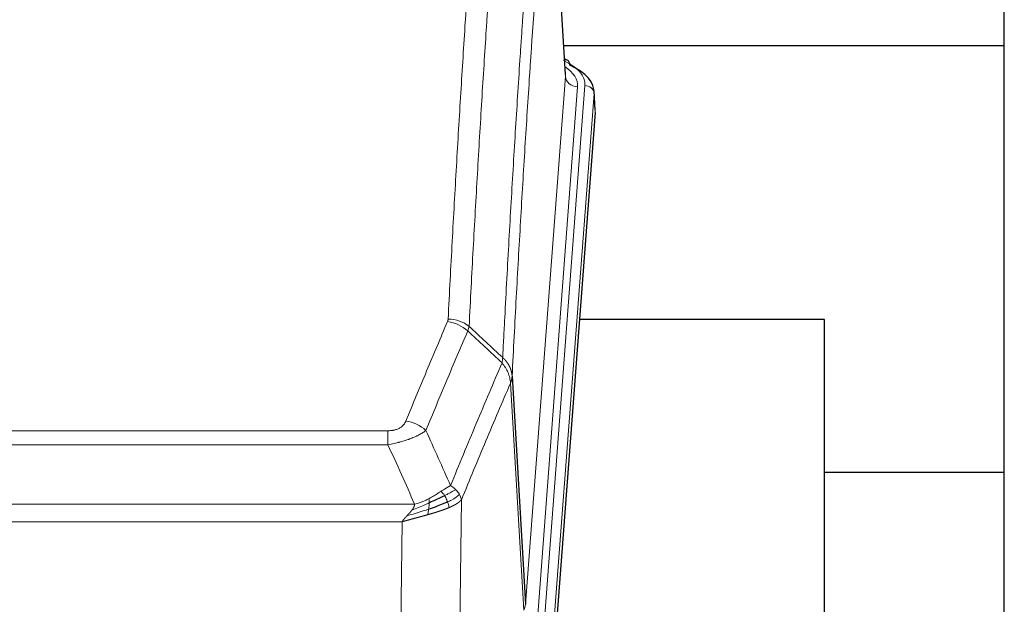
# Model space of a CAD drawing. Header units: inches. Extents: x 0 to 23760, y -13 to 16800.
# Tile 150 of 256: x 7433 to 7756, y 13924 to 14115. Entities that reach past the tile are written whole.
import ezdxf

# ---------------------------------------------------------------- set-up
doc = ezdxf.new("R2010")
doc.units = ezdxf.units.IN
doc.layers.add('1', color=7, linetype='Continuous', true_color=0xffffff)

msp = doc.modelspace()

# ---------------------------------------------------------------- linework, layer by layer
at = {"layer": '1', "color": 2, "linetype": 'Continuous', "lineweight": 25}
for p, q in [((7755.501, 13779.302), (7755.501, 14579.302)), ((7611.769, 14097.061), (7606.388, 14185.851)), ((7755.484, 14106.455), (7611.148, 14106.455)), ((7612.401, 14101.768), (7611.458, 14102.204)), ((7621.529, 14085.428), (7621.148, 14091.71)), ((7621.523, 14084.645), (7608.405, 13911.191)), ((7696.661, 14016.88), (7616.393, 14016.88)), ((7696.661, 13828.079), (7696.661, 14016.88)), ((7594.322, 13998.389), (7598.698, 13923.713)), ((7755.484, 13966.802), (7696.636, 13966.802))]:
    msp.add_line(p, q, dxfattribs=at)
at = {"layer": '1', "color": 110, "linetype": 'Continuous', "lineweight": 13}
for p, q in [((7611.765, 14096.486), (7606.517, 14183.075)), ((7598.698, 13923.713), (7611.765, 14096.486)), ((7615.757, 14093.059), (7602.69, 13920.286)), ((7605.038, 13920.134), (7618.148, 14093.494)), ((7621.143, 14090.924), (7608.032, 13917.564)), ((7621.523, 14084.645), (7621.143, 14090.924)), ((7598.117, 13921.803), (7593.766, 13996.055)), ((7348.33, 13980.508), (7553.672, 13980.508)), ((7553.672, 13975.945), (7553.672, 13980.508)), ((7553.672, 13975.945), (7348.33, 13975.945)), ((7339.598, 13956.465), (7562.404, 13956.465)), ((7577.723, 13957.911), (7576.765, 13882.26)), ((7558.291, 13950.721), (7343.711, 13950.721)), ((7557.323, 13874.225), (7558.291, 13950.721))]:
    msp.add_line(p, q, dxfattribs=at)
for centre, major_axis, ratio, start_param, end_param in [((7594.129, 14093.868), (24.034, 0.016), 0.461198, 6.2480186, 7.0671317), ((7611.143, 14099.044), (1.258, 2.724), 0.6272114, 6.2831797, 6.7581181), ((7591.738, 14093.433), (24.034, 0.016), 0.461198, 6.2480186, 6.8801307), ((7615.757, 14096.607), (3.989, -0.302), 0.8864705, 3.2608937, 4.7793301), ((7618.148, 14090.833), (2.991, -0.226), 0.8864705, 0.119301, 1.6377375), ((7573.181, 14007.968), (-9.188, 3.948), 0.8056434, 4.2999866, 5.045624), ((7573.368, 14008.76), (-9.987, 0.512), 0.8285973, 3.9974013, 4.7548106), ((7559.519, 13975.506), (9.245, -3.812), 0.7933159, 1.14397, 1.886928), ((7578.672, 13924.224), (-20.038, 0.241), 0.4621297, 2.903225, 3.1123764)]:
    msp.add_ellipse(centre, major_axis=major_axis, ratio=ratio, start_param=start_param, end_param=end_param, dxfattribs=at)
at = {"layer": '1', "color": 2, "linetype": 'Continuous', "lineweight": 25}
for centre, major_axis, ratio, start_param, end_param in [((7611.143, 14099.044), (1.258, 2.724), 0.6272114, 5.3993548, 6.2831797), ((7594.129, 14091.207), (27.03, 0.194), 0.4633579, 6.2451225, 7.0642357)]:
    msp.add_ellipse(centre, major_axis=major_axis, ratio=ratio, start_param=start_param, end_param=end_param, dxfattribs=at)
at = {"layer": '1', "color": 110, "linetype": 'Continuous', "lineweight": 13}
for points, knots in [([(7573.368, 14017.049), (7573.806, 14025.628), (7574.696, 14042.547), (7575.617, 14058.989), (7576.319, 14071.142), (7576.555, 14075.163), (7577.031, 14083.146), (7577.27, 14087.107), (7577.996, 14098.902), (7578.487, 14106.644), (7579.111, 14116.168), (7579.236, 14118.066), (7579.487, 14121.844), (7579.865, 14127.488), (7580.248, 14133.063), (7581.018, 14144.117), (7582.061, 14158.606), (7583.668, 14179.591), (7584.769, 14193.081), (7585.326, 14199.701)], [0, 0, 0, 0, 0.125, 0.25, 0.25, 0.3125, 0.3125, 0.375, 0.375, 0.5, 0.5, 0.53125, 0.53125, 0.5625, 0.625, 0.625, 0.75, 0.875, 1, 1, 1, 1]), ([(7592.21, 14197.111), (7591.652, 14190.499), (7590.55, 14177.024), (7588.94, 14156.064), (7587.896, 14141.592), (7587.124, 14130.55), (7586.741, 14124.982), (7586.363, 14119.345), (7586.111, 14115.57), (7585.986, 14113.676), (7585.361, 14104.162), (7584.869, 14096.43), (7584.143, 14084.648), (7583.903, 14080.691), (7583.427, 14072.718), (7583.19, 14068.702), (7582.487, 14056.563), (7581.565, 14040.14), (7580.674, 14023.242), (7580.236, 14014.673)], [0, 0, 0, 0, 0.125, 0.25, 0.375, 0.375, 0.4375, 0.46875, 0.46875, 0.5, 0.5, 0.625, 0.625, 0.6875, 0.6875, 0.75, 0.75, 0.875, 1, 1, 1, 1]), ([(7591.232, 14004.451), (7591.288, 14005.541), (7591.344, 14006.629), (7591.456, 14008.802), (7591.625, 14012.055), (7592.02, 14019.605), (7592.364, 14026.007), (7593.057, 14038.717), (7593.997, 14055.414), (7595.456, 14079.716), (7596.46, 14095.42), (7597.034, 14104.114), (7597.098, 14105.078), (7597.226, 14107.002), (7597.418, 14109.882), (7597.87, 14116.561), (7598.261, 14122.213), (7598.59, 14126.884), (7598.656, 14127.816), (7598.788, 14129.676), (7598.986, 14132.46), (7599.451, 14138.914), (7599.854, 14144.372), (7600.665, 14155.191), (7601.763, 14169.356), (7602.89, 14183), (7603.462, 14189.691)], [0, 0, 0, 0, 0.015625, 0.015625, 0.03125, 0.0625, 0.125, 0.125, 0.25, 0.375, 0.5, 0.5, 0.515625, 0.515625, 0.53125, 0.5625, 0.625, 0.625, 0.640625, 0.640625, 0.65625, 0.6875, 0.75, 0.75, 0.875, 1, 1, 1, 1]), ([(7606.517, 14183.075), (7605.947, 14176.402), (7604.823, 14162.796), (7603.728, 14148.672), (7602.919, 14137.884), (7602.517, 14132.441), (7602.054, 14126.006), (7601.856, 14123.23), (7601.724, 14121.375), (7601.659, 14120.446), (7601.331, 14115.789), (7600.941, 14110.153), (7600.49, 14103.495), (7600.299, 14100.623), (7600.171, 14098.705), (7600.107, 14097.743), (7599.535, 14089.075), (7598.533, 14073.418), (7597.079, 14049.192), (7595.672, 14024.224), (7594.767, 14007.083), (7594.322, 13998.389)], [0, 0, 0, 0, 0.125, 0.25, 0.25, 0.3125, 0.34375, 0.359375, 0.359375, 0.375, 0.375, 0.4375, 0.46875, 0.484375, 0.484375, 0.5, 0.5, 0.625, 0.75, 0.875, 1, 1, 1, 1]), ([(7559.519, 13983.662), (7560.653, 13986.424), (7561.789, 13989.174), (7564.061, 13994.651), (7565.198, 13997.379), (7568.614, 14005.527), (7570.895, 14010.914), (7573.181, 14016.254)], [0, 0, 0, 0, 0.25, 0.25, 0.5, 0.5, 1, 1, 1, 1]), ([(7573.368, 14017.049), (7573.361, 14016.915), (7573.342, 14016.782), (7573.28, 14016.517), (7573.237, 14016.385), (7573.181, 14016.254)], [0, 0, 0, 0, 0.5, 0.5, 1, 1, 1, 1]), ([(7579.777, 14013.168), (7577.489, 14007.831), (7575.205, 14002.45), (7571.785, 13994.309), (7570.647, 13991.584), (7568.371, 13986.111), (7567.235, 13983.363), (7566.099, 13980.605)], [0, 0, 0, 0, 0.5, 0.5, 0.75, 0.75, 1, 1, 1, 1]), ([(7591.232, 14004.451), (7591.212, 14004.187), (7591.196, 14003.9), (7591.138, 14003.31), (7591.095, 14003.008), (7591.02, 14002.714)], [0, 0, 0, 0, 0.5, 0.5, 1, 1, 1, 1]), ([(7591.232, 14004.451), (7591.245, 14004.439), (7591.27, 14004.417), (7591.308, 14004.382), (7591.346, 14004.347), (7591.385, 14004.312), (7591.423, 14004.276), (7591.461, 14004.24), (7591.5, 14004.203), (7591.539, 14004.166), (7591.577, 14004.128), (7591.616, 14004.09), (7591.655, 14004.051), (7591.694, 14004.012), (7591.733, 14003.972), (7591.772, 14003.932), (7591.811, 14003.892), (7591.85, 14003.85), (7591.889, 14003.809), (7591.929, 14003.767), (7591.968, 14003.724), (7592.007, 14003.681), (7592.046, 14003.638), (7592.086, 14003.594), (7592.125, 14003.549), (7592.164, 14003.504), (7592.203, 14003.458), (7592.242, 14003.412), (7592.281, 14003.366), (7592.32, 14003.318), (7592.359, 14003.271), (7592.398, 14003.222), (7592.437, 14003.174), (7592.476, 14003.124), (7592.514, 14003.075), (7592.553, 14003.024), (7592.591, 14002.973), (7592.629, 14002.922), (7592.667, 14002.87), (7592.705, 14002.818), (7592.743, 14002.765), (7592.781, 14002.711), (7592.818, 14002.657), (7592.856, 14002.602), (7592.893, 14002.547), (7592.93, 14002.491), (7592.966, 14002.435), (7593.003, 14002.378), (7593.039, 14002.32), (7593.075, 14002.262), (7593.111, 14002.204), (7593.146, 14002.144), (7593.181, 14002.085), (7593.216, 14002.025), (7593.251, 14001.964), (7593.285, 14001.902), (7593.319, 14001.84), (7593.353, 14001.778), (7593.386, 14001.715), (7593.421, 14001.647), (7593.458, 14001.574), (7593.496, 14001.496), (7593.534, 14001.418), (7593.571, 14001.339), (7593.606, 14001.261), (7593.642, 14001.182), (7593.676, 14001.103), (7593.709, 14001.023), (7593.742, 14000.944), (7593.773, 14000.864), (7593.804, 14000.784), (7593.834, 14000.703), (7593.864, 14000.623), (7593.892, 14000.542), (7593.919, 14000.461), (7593.946, 14000.38), (7593.972, 14000.298), (7593.997, 14000.217), (7594.021, 14000.135), (7594.044, 14000.053), (7594.066, 13999.971), (7594.087, 13999.889), (7594.108, 13999.806), (7594.128, 13999.724), (7594.146, 13999.641), (7594.164, 13999.558), (7594.181, 13999.475), (7594.198, 13999.392), (7594.213, 13999.309), (7594.227, 13999.226), (7594.241, 13999.143), (7594.253, 13999.059), (7594.265, 13998.976), (7594.276, 13998.892), (7594.286, 13998.808), (7594.295, 13998.725), (7594.303, 13998.641), (7594.31, 13998.557), (7594.317, 13998.473), (7594.32, 13998.417), (7594.322, 13998.389)], [0, 0, 0, 0, 0.0069372, 0.0139334, 0.0209887, 0.028103, 0.0352764, 0.0425088, 0.0498003, 0.0571509, 0.0645605, 0.0720292, 0.0795569, 0.0871437, 0.0947896, 0.1024945, 0.1102584, 0.1180815, 0.1259636, 0.1339048, 0.141905, 0.1499643, 0.1580827, 0.1662601, 0.1744966, 0.1827922, 0.1911468, 0.1995605, 0.2080333, 0.2165651, 0.225156, 0.233806, 0.2425151, 0.2512832, 0.2601104, 0.2689967, 0.277942, 0.2869465, 0.29601, 0.3051325, 0.3143142, 0.3235549, 0.3328547, 0.3422136, 0.3516315, 0.3611085, 0.3706446, 0.3802398, 0.3898941, 0.3996074, 0.4093798, 0.4192113, 0.4291019, 0.4390515, 0.4490602, 0.459128, 0.4692549, 0.4794409, 0.4896859, 0.4999901, 0.5124905, 0.524991, 0.5374914, 0.5499918, 0.5624922, 0.5749926, 0.587493, 0.5999934, 0.6124937, 0.6249941, 0.6374944, 0.6499948, 0.6624951, 0.6749954, 0.6874957, 0.699996, 0.7124963, 0.7249966, 0.7374968, 0.7499971, 0.7624973, 0.7749976, 0.7874978, 0.799998, 0.8124982, 0.8249984, 0.8374986, 0.8499988, 0.8624989, 0.8749991, 0.8874992, 0.8999993, 0.9124995, 0.9249996, 0.9374997, 0.9499998, 0.9624998, 0.9749999, 0.9875, 1, 1, 1, 1]), ([(7574.167, 13962.557), (7575.564, 13965.972), (7576.964, 13969.369), (7579.766, 13976.131), (7581.169, 13979.495), (7585.383, 13989.534), (7588.198, 13996.158), (7591.02, 14002.714)], [0, 0, 0, 0, 0.25, 0.25, 0.5, 0.5, 1, 1, 1, 1]), ([(7591.02, 14002.714), (7591.429, 14002.231), (7591.802, 14001.72), (7592.46, 14000.656), (7592.746, 14000.103), (7593.217, 13998.972), (7593.403, 13998.393), (7593.667, 13997.226), (7593.744, 13996.639), (7593.766, 13996.055)], [0, 0, 0, 0, 0.25, 0.25, 0.5, 0.5, 0.75, 0.75, 1, 1, 1, 1]), ([(7594.322, 13998.389), (7594.321, 13998.382), (7594.32, 13998.356), (7594.317, 13998.299), (7594.31, 13998.208), (7594.298, 13998.081), (7594.279, 13997.919), (7594.251, 13997.722), (7594.209, 13997.489), (7594.165, 13997.29), (7594.127, 13997.136), (7594.101, 13997.04), (7594.075, 13996.947), (7594.048, 13996.855), (7594.021, 13996.765), (7593.993, 13996.678), (7593.965, 13996.593), (7593.936, 13996.51), (7593.908, 13996.429), (7593.879, 13996.35), (7593.851, 13996.273), (7593.822, 13996.199), (7593.794, 13996.127), (7593.775, 13996.079), (7593.766, 13996.055)], [0, 0, 0, 0, 0.0092499, 0.0337179, 0.073404, 0.128308, 0.1984299, 0.2837694, 0.3843264, 0.5001005, 0.5424888, 0.5838484, 0.6241794, 0.6634821, 0.7017567, 0.7390032, 0.7752221, 0.8104134, 0.8445775, 0.8777146, 0.909825, 0.9409091, 0.9709673, 1, 1, 1, 1]), ([(7593.766, 13996.055), (7591.08, 13989.823), (7588.4, 13983.528), (7584.389, 13973.991), (7583.054, 13970.797), (7580.386, 13964.377), (7579.054, 13961.152), (7577.723, 13957.911)], [0, 0, 0, 0, 0.5, 0.5, 0.75, 0.75, 1, 1, 1, 1]), ([(7559.519, 13983.662), (7559.498, 13983.611), (7559.476, 13983.56), (7559.43, 13983.458), (7559.406, 13983.407), (7559.331, 13983.256), (7559.276, 13983.156), (7559.158, 13982.959), (7559.095, 13982.861), (7558.958, 13982.668), (7558.885, 13982.573), (7558.728, 13982.385), (7558.644, 13982.292), (7558.508, 13982.156), (7558.462, 13982.111), (7558.365, 13982.021), (7558.315, 13981.977), (7558.162, 13981.846), (7558.054, 13981.761), (7557.826, 13981.598), (7557.706, 13981.52), (7557.516, 13981.406), (7557.419, 13981.351), (7557.318, 13981.298), (7557.25, 13981.263), (7557.216, 13981.245), (7557.041, 13981.16), (7556.897, 13981.096), (7556.45, 13980.919), (7556.133, 13980.82), (7555.713, 13980.72), (7555.628, 13980.702), (7555.455, 13980.667), (7555.368, 13980.651), (7555.106, 13980.607), (7554.93, 13980.583), (7554.575, 13980.545), (7554.397, 13980.531), (7554.036, 13980.513), (7553.855, 13980.508), (7553.672, 13980.508)], [0, 0, 0, 0, 0.03125, 0.03125, 0.0625, 0.0625, 0.125, 0.125, 0.1875, 0.1875, 0.25, 0.25, 0.3125, 0.3125, 0.34375, 0.34375, 0.375, 0.375, 0.4375, 0.4375, 0.5, 0.5, 0.53125, 0.546875, 0.546875, 0.5625, 0.5625, 0.625, 0.625, 0.75, 0.75, 0.78125, 0.78125, 0.8125, 0.8125, 0.875, 0.875, 0.9375, 0.9375, 1, 1, 1, 1]), ([(7566.099, 13980.605), (7565.802, 13980.372), (7565.475, 13980.141), (7564.763, 13979.683), (7564.376, 13979.457), (7563.748, 13979.12), (7563.476, 13978.981), (7563.191, 13978.842), (7563.075, 13978.787), (7563.017, 13978.759), (7562.842, 13978.677), (7562.723, 13978.622), (7562.121, 13978.351), (7561.612, 13978.14), (7560.939, 13977.885), (7560.803, 13977.834), (7560.596, 13977.759), (7560.526, 13977.734), (7560.387, 13977.684), (7560.317, 13977.659), (7559.965, 13977.536), (7559.678, 13977.44), (7558.802, 13977.159), (7558.197, 13976.981), (7557.493, 13976.792), (7557.415, 13976.771), (7557.257, 13976.73), (7557.178, 13976.709), (7556.94, 13976.648), (7556.781, 13976.608), (7556.301, 13976.491), (7555.978, 13976.416), (7555.003, 13976.199), (7554.343, 13976.066), (7553.672, 13975.945)], [0, 0, 0, 0, 0.125, 0.125, 0.25, 0.25, 0.3125, 0.328125, 0.328125, 0.34375, 0.34375, 0.375, 0.375, 0.5, 0.5, 0.53125, 0.53125, 0.546875, 0.546875, 0.5625, 0.5625, 0.625, 0.625, 0.75, 0.75, 0.765625, 0.765625, 0.78125, 0.78125, 0.8125, 0.8125, 0.875, 0.875, 1, 1, 1, 1]), ([(7574.167, 13962.557), (7573.473, 13962.229), (7572.707, 13961.764), (7571.58, 13961.043), (7571.29, 13960.855), (7570.991, 13960.661)], [0, 0, 0, 0, 0.75, 0.75, 1, 1, 1, 1]), ([(7575.874, 13961.212), (7575.751, 13961.336), (7575.623, 13961.457), (7575.29, 13961.753), (7575.08, 13961.924), (7574.638, 13962.252), (7574.407, 13962.408), (7574.167, 13962.557)], [0, 0, 0, 0, 0.25, 0.25, 0.625, 0.625, 1, 1, 1, 1]), ([(7567.022, 13958.253), (7566.661, 13958.062), (7566.294, 13957.876), (7564.8, 13957.173), (7563.624, 13956.731), (7562.404, 13956.465)], [0, 0, 0, 0, 0.25, 0.25, 1, 1, 1, 1]), ([(7570.991, 13960.661), (7570.842, 13960.564), (7570.69, 13960.466), (7570.076, 13960.069), (7569.596, 13959.762), (7568.602, 13959.148), (7568.088, 13958.841), (7567.381, 13958.447), (7567.202, 13958.349), (7567.022, 13958.253)], [0, 0, 0, 0, 0.125, 0.125, 0.5, 0.5, 0.875, 0.875, 1, 1, 1, 1]), ([(7567.172, 13956.884), (7567.174, 13957.039), (7567.172, 13957.187), (7567.159, 13957.53), (7567.143, 13957.714), (7567.094, 13958.027), (7567.062, 13958.156), (7567.022, 13958.253)], [0, 0, 0, 0, 0.25, 0.25, 0.625, 0.625, 1, 1, 1, 1]), ([(7572.215, 13959.281), (7572.117, 13959.436), (7572.015, 13959.584), (7571.758, 13959.928), (7571.601, 13960.112), (7571.29, 13960.428), (7571.137, 13960.559), (7570.991, 13960.661)], [0, 0, 0, 0, 0.25, 0.25, 0.625, 0.625, 1, 1, 1, 1]), ([(7575.874, 13961.212), (7575.175, 13960.829), (7574.304, 13960.357), (7572.944, 13959.651), (7572.587, 13959.469), (7572.215, 13959.281)], [0, 0, 0, 0, 0.75, 0.75, 1, 1, 1, 1]), ([(7573.201, 13957.208), (7573.17, 13957.296), (7573.138, 13957.385), (7573.004, 13957.743), (7572.891, 13958.013), (7572.641, 13958.542), (7572.505, 13958.8), (7572.313, 13959.124), (7572.265, 13959.204), (7572.215, 13959.281)], [0, 0, 0, 0, 0.125, 0.125, 0.5, 0.5, 0.875, 0.875, 1, 1, 1, 1]), ([(7577.084, 13959.624), (7576.472, 13959.04), (7575.576, 13958.431), (7574.046, 13957.616), (7573.636, 13957.412), (7573.201, 13957.208)], [0, 0, 0, 0, 0.75, 0.75, 1, 1, 1, 1]), ([(7577.084, 13959.624), (7577.045, 13959.693), (7577.005, 13959.763), (7576.837, 13960.039), (7576.698, 13960.242), (7576.395, 13960.64), (7576.23, 13960.835), (7575.995, 13961.088), (7575.935, 13961.15), (7575.874, 13961.212)], [0, 0, 0, 0, 0.125, 0.125, 0.5, 0.5, 0.875, 0.875, 1, 1, 1, 1]), ([(7577.723, 13957.911), (7577.639, 13958.344), (7577.497, 13958.778), (7577.234, 13959.344), (7577.162, 13959.484), (7577.084, 13959.624)], [0, 0, 0, 0, 0.75, 0.75, 1, 1, 1, 1]), ([(7567.172, 13956.884), (7566.714, 13956.68), (7566.251, 13956.476), (7564.38, 13955.672), (7562.944, 13955.089), (7561.533, 13954.566)], [0, 0, 0, 0, 0.25, 0.25, 1, 1, 1, 1]), ([(7561.533, 13954.566), (7561.541, 13954.577), (7561.557, 13954.598), (7561.581, 13954.63), (7561.604, 13954.662), (7561.627, 13954.694), (7561.65, 13954.725), (7561.672, 13954.757), (7561.694, 13954.788), (7561.715, 13954.82), (7561.737, 13954.851), (7561.758, 13954.882), (7561.778, 13954.913), (7561.799, 13954.944), (7561.819, 13954.975), (7561.838, 13955.006), (7561.858, 13955.036), (7561.877, 13955.067), (7561.895, 13955.097), (7561.914, 13955.128), (7561.932, 13955.158), (7561.949, 13955.188), (7561.967, 13955.218), (7561.984, 13955.248), (7562, 13955.278), (7562.017, 13955.308), (7562.033, 13955.337), (7562.048, 13955.367), (7562.064, 13955.396), (7562.079, 13955.426), (7562.093, 13955.455), (7562.108, 13955.484), (7562.122, 13955.513), (7562.136, 13955.542), (7562.149, 13955.571), (7562.162, 13955.6), (7562.175, 13955.628), (7562.187, 13955.657), (7562.199, 13955.685), (7562.211, 13955.714), (7562.222, 13955.742), (7562.233, 13955.77), (7562.244, 13955.798), (7562.254, 13955.826), (7562.264, 13955.854), (7562.274, 13955.881), (7562.283, 13955.909), (7562.292, 13955.936), (7562.301, 13955.964), (7562.31, 13955.991), (7562.318, 13956.018), (7562.325, 13956.045), (7562.333, 13956.072), (7562.34, 13956.099), (7562.347, 13956.126), (7562.353, 13956.153), (7562.359, 13956.179), (7562.365, 13956.206), (7562.37, 13956.232), (7562.375, 13956.258), (7562.38, 13956.285), (7562.384, 13956.311), (7562.388, 13956.337), (7562.392, 13956.363), (7562.396, 13956.388), (7562.399, 13956.414), (7562.401, 13956.44), (7562.403, 13956.457), (7562.404, 13956.465)], [0, 0, 0, 0, 0.0185022, 0.0368847, 0.0551481, 0.073293, 0.0913199, 0.1092294, 0.1270222, 0.1446988, 0.1622598, 0.1797059, 0.1970378, 0.2142561, 0.2313614, 0.2483544, 0.265236, 0.2820066, 0.2986672, 0.3152184, 0.331661, 0.3479958, 0.3642235, 0.380345, 0.3963611, 0.4122725, 0.4280803, 0.4437851, 0.459388, 0.4748898, 0.4902915, 0.5055939, 0.5207981, 0.535905, 0.5509156, 0.565831, 0.5806521, 0.5953801, 0.6100159, 0.6245607, 0.6390157, 0.6533819, 0.6676604, 0.6818526, 0.6959596, 0.7099825, 0.7239227, 0.7377815, 0.75156, 0.7652597, 0.7788818, 0.7924277, 0.8058989, 0.8192966, 0.8326224, 0.8458776, 0.8590638, 0.8721825, 0.8852351, 0.8982233, 0.9111485, 0.9240124, 0.9368166, 0.9495628, 0.9622525, 0.9748874, 0.9874694, 1, 1, 1, 1]), ([(7573.691, 13955.362), (7573.677, 13955.356), (7573.647, 13955.344), (7573.603, 13955.325), (7573.559, 13955.307), (7573.514, 13955.288), (7573.47, 13955.27), (7573.425, 13955.251), (7573.38, 13955.233), (7573.336, 13955.215), (7573.291, 13955.196), (7573.246, 13955.178), (7573.201, 13955.16), (7573.155, 13955.142), (7573.11, 13955.124), (7573.065, 13955.105), (7573.019, 13955.087), (7572.973, 13955.069), (7572.928, 13955.051), (7572.882, 13955.033), (7572.836, 13955.016), (7572.79, 13954.998), (7572.744, 13954.98), (7572.698, 13954.962), (7572.652, 13954.944), (7572.605, 13954.927), (7572.559, 13954.909), (7572.512, 13954.891), (7572.466, 13954.874), (7572.419, 13954.856), (7572.373, 13954.839), (7572.326, 13954.821), (7572.279, 13954.804), (7572.232, 13954.786), (7572.185, 13954.769), (7572.138, 13954.752), (7572.091, 13954.734), (7572.044, 13954.717), (7571.996, 13954.7), (7571.949, 13954.683), (7571.902, 13954.666), (7571.854, 13954.649), (7571.807, 13954.632), (7571.759, 13954.615), (7571.712, 13954.598), (7571.664, 13954.581), (7571.616, 13954.564), (7571.568, 13954.547), (7571.52, 13954.53), (7571.473, 13954.513), (7571.425, 13954.496), (7571.377, 13954.48), (7571.328, 13954.463), (7571.28, 13954.446), (7571.232, 13954.43), (7571.184, 13954.413), (7571.136, 13954.397), (7571.087, 13954.38), (7571.039, 13954.364), (7570.991, 13954.347), (7570.942, 13954.331), (7570.894, 13954.315), (7570.845, 13954.298), (7570.797, 13954.282), (7570.748, 13954.266), (7570.7, 13954.25), (7570.651, 13954.233), (7570.602, 13954.217), (7570.554, 13954.201), (7570.505, 13954.185), (7570.456, 13954.169), (7570.407, 13954.153), (7570.359, 13954.137), (7570.31, 13954.121), (7570.261, 13954.105), (7570.212, 13954.089), (7570.163, 13954.074), (7570.114, 13954.058), (7570.065, 13954.042), (7570.016, 13954.026), (7569.967, 13954.011), (7569.918, 13953.995), (7569.869, 13953.979), (7569.82, 13953.964), (7569.771, 13953.948), (7569.722, 13953.933), (7569.673, 13953.917), (7569.624, 13953.902), (7569.575, 13953.886), (7569.525, 13953.871), (7569.476, 13953.856), (7569.427, 13953.84), (7569.378, 13953.825), (7569.329, 13953.81), (7569.28, 13953.795), (7569.231, 13953.779), (7569.181, 13953.764), (7569.132, 13953.749), (7569.083, 13953.734), (7569.034, 13953.719), (7568.985, 13953.704), (7568.935, 13953.689), (7568.886, 13953.674), (7568.837, 13953.659), (7568.788, 13953.644), (7568.739, 13953.629), (7568.69, 13953.614), (7568.64, 13953.6), (7568.591, 13953.585), (7568.542, 13953.57), (7568.493, 13953.555), (7568.444, 13953.541), (7568.395, 13953.526), (7568.346, 13953.511), (7568.297, 13953.497), (7568.247, 13953.482), (7568.198, 13953.468), (7568.149, 13953.453), (7568.1, 13953.439), (7568.051, 13953.424), (7568.002, 13953.41), (7567.953, 13953.395), (7567.904, 13953.381), (7567.855, 13953.367), (7567.806, 13953.352), (7567.758, 13953.338), (7567.709, 13953.324), (7567.66, 13953.31), (7567.611, 13953.295), (7567.562, 13953.281), (7567.513, 13953.267), (7567.465, 13953.253), (7567.416, 13953.239), (7567.367, 13953.225), (7567.319, 13953.211), (7567.27, 13953.197), (7567.221, 13953.183), (7567.173, 13953.169), (7567.124, 13953.155), (7567.076, 13953.141), (7567.027, 13953.127), (7566.979, 13953.113), (7566.93, 13953.099), (7566.882, 13953.086), (7566.833, 13953.072), (7566.785, 13953.058), (7566.737, 13953.044), (7566.705, 13953.035), (7566.689, 13953.031)], [0, 0, 0, 0, 0.0076941, 0.0153765, 0.0230472, 0.0307061, 0.0383534, 0.045989, 0.0536129, 0.061225, 0.0688255, 0.0764143, 0.0839914, 0.0915567, 0.0991104, 0.1066524, 0.1141827, 0.1217013, 0.1292082, 0.1367034, 0.1441869, 0.1516588, 0.1591189, 0.1665674, 0.1740041, 0.1814292, 0.1888426, 0.1962444, 0.2036344, 0.2110128, 0.2183794, 0.2257344, 0.2330778, 0.2404094, 0.2477294, 0.2550377, 0.2623343, 0.2696193, 0.2768926, 0.2841542, 0.2914041, 0.2986424, 0.305869, 0.313084, 0.3202872, 0.3274789, 0.3346588, 0.3418271, 0.3489838, 0.3561287, 0.3632621, 0.3703837, 0.3774937, 0.3845921, 0.3916788, 0.3987539, 0.4058173, 0.412869, 0.4199092, 0.4269376, 0.4339544, 0.4409596, 0.4479532, 0.454935, 0.4619053, 0.4688639, 0.4758109, 0.4827462, 0.4896699, 0.496582, 0.5034825, 0.5103713, 0.5172485, 0.524114, 0.5309679, 0.5378102, 0.5446409, 0.55146, 0.5582674, 0.5650632, 0.5718474, 0.57862, 0.5853809, 0.5921303, 0.598868, 0.6055941, 0.6123087, 0.6190116, 0.6257029, 0.6323825, 0.6390506, 0.6457071, 0.652352, 0.6589853, 0.665607, 0.672217, 0.6788155, 0.6854024, 0.6919777, 0.6985414, 0.7050935, 0.7116341, 0.718163, 0.7246804, 0.7311862, 0.7376804, 0.744163, 0.750634, 0.7570935, 0.7635413, 0.7699776, 0.7764024, 0.7828155, 0.7892171, 0.7956072, 0.8019856, 0.8083525, 0.8147079, 0.8210516, 0.8273839, 0.8337045, 0.8400136, 0.8463112, 0.8525972, 0.8588716, 0.8651345, 0.8713859, 0.8776257, 0.8838539, 0.8900706, 0.8962758, 0.9024695, 0.9086516, 0.9148221, 0.9209812, 0.9271287, 0.9332646, 0.9393891, 0.945502, 0.9516034, 0.9576933, 0.9637717, 0.9698385, 0.9758938, 0.9819376, 0.9879699, 0.9939907, 1, 1, 1, 1]), ([(7567.003, 13954.824), (7567.015, 13954.911), (7567.027, 13954.999), (7567.072, 13955.352), (7567.101, 13955.62), (7567.144, 13956.146), (7567.159, 13956.403), (7567.169, 13956.727), (7567.171, 13956.807), (7567.172, 13956.884)], [0, 0, 0, 0, 0.125, 0.125, 0.5, 0.5, 0.875, 0.875, 1, 1, 1, 1]), ([(7573.691, 13955.362), (7573.62, 13955.723), (7573.521, 13956.182), (7573.319, 13956.857), (7573.263, 13957.031), (7573.201, 13957.208)], [0, 0, 0, 0, 0.75, 0.75, 1, 1, 1, 1]), ([(7577.723, 13957.911), (7577.717, 13957.904), (7577.705, 13957.889), (7577.687, 13957.868), (7577.669, 13957.846), (7577.651, 13957.825), (7577.632, 13957.804), (7577.613, 13957.783), (7577.594, 13957.762), (7577.575, 13957.741), (7577.556, 13957.72), (7577.536, 13957.699), (7577.517, 13957.678), (7577.497, 13957.658), (7577.477, 13957.637), (7577.457, 13957.617), (7577.437, 13957.596), (7577.416, 13957.576), (7577.396, 13957.556), (7577.375, 13957.536), (7577.354, 13957.516), (7577.333, 13957.496), (7577.312, 13957.476), (7577.291, 13957.456), (7577.27, 13957.436), (7577.248, 13957.417), (7577.227, 13957.397), (7577.205, 13957.378), (7577.183, 13957.359), (7577.161, 13957.339), (7577.139, 13957.32), (7577.117, 13957.301), (7577.094, 13957.282), (7577.072, 13957.263), (7577.05, 13957.244), (7577.027, 13957.226), (7577.004, 13957.207), (7576.981, 13957.188), (7576.958, 13957.17), (7576.935, 13957.151), (7576.912, 13957.133), (7576.889, 13957.115), (7576.866, 13957.097), (7576.842, 13957.079), (7576.819, 13957.061), (7576.795, 13957.043), (7576.772, 13957.025), (7576.748, 13957.007), (7576.724, 13956.99), (7576.7, 13956.972), (7576.676, 13956.955), (7576.652, 13956.937), (7576.628, 13956.92), (7576.604, 13956.903), (7576.58, 13956.886), (7576.556, 13956.869), (7576.531, 13956.852), (7576.507, 13956.835), (7576.483, 13956.818), (7576.458, 13956.801), (7576.434, 13956.785), (7576.409, 13956.768), (7576.385, 13956.752), (7576.36, 13956.735), (7576.335, 13956.719), (7576.311, 13956.703), (7576.286, 13956.687), (7576.261, 13956.671), (7576.236, 13956.655), (7576.211, 13956.639), (7576.186, 13956.623), (7576.161, 13956.607), (7576.137, 13956.592), (7576.112, 13956.576), (7576.087, 13956.561), (7576.062, 13956.545), (7576.037, 13956.53), (7576.012, 13956.515), (7575.987, 13956.499), (7575.962, 13956.484), (7575.936, 13956.469), (7575.911, 13956.454), (7575.886, 13956.44), (7575.861, 13956.425), (7575.836, 13956.41), (7575.811, 13956.396), (7575.786, 13956.381), (7575.761, 13956.367), (7575.736, 13956.352), (7575.711, 13956.338), (7575.686, 13956.324), (7575.661, 13956.31), (7575.636, 13956.296), (7575.611, 13956.282), (7575.586, 13956.268), (7575.561, 13956.254), (7575.536, 13956.24), (7575.511, 13956.226), (7575.486, 13956.213), (7575.461, 13956.199), (7575.436, 13956.186), (7575.411, 13956.173), (7575.386, 13956.159), (7575.362, 13956.146), (7575.337, 13956.133), (7575.312, 13956.12), (7575.287, 13956.107), (7575.263, 13956.094), (7575.238, 13956.081), (7575.214, 13956.069), (7575.189, 13956.056), (7575.165, 13956.043), (7575.14, 13956.031), (7575.116, 13956.018), (7575.091, 13956.006), (7575.067, 13955.994), (7575.043, 13955.981), (7575.019, 13955.969), (7574.995, 13955.957), (7574.97, 13955.945), (7574.946, 13955.933), (7574.922, 13955.921), (7574.899, 13955.91), (7574.875, 13955.898), (7574.851, 13955.886), (7574.827, 13955.875), (7574.803, 13955.863), (7574.78, 13955.852), (7574.756, 13955.841), (7574.733, 13955.829), (7574.709, 13955.818), (7574.686, 13955.807), (7574.663, 13955.796), (7574.64, 13955.785), (7574.617, 13955.774), (7574.594, 13955.763), (7574.571, 13955.752), (7574.548, 13955.742), (7574.525, 13955.731), (7574.502, 13955.721), (7574.48, 13955.71), (7574.457, 13955.7), (7574.435, 13955.689), (7574.412, 13955.679), (7574.39, 13955.669), (7574.368, 13955.659), (7574.346, 13955.649), (7574.324, 13955.639), (7574.302, 13955.629), (7574.28, 13955.619), (7574.258, 13955.609), (7574.236, 13955.599), (7574.215, 13955.59), (7574.193, 13955.58), (7574.172, 13955.571), (7574.151, 13955.561), (7574.13, 13955.552), (7574.109, 13955.543), (7574.088, 13955.533), (7574.067, 13955.524), (7574.046, 13955.515), (7574.025, 13955.506), (7574.005, 13955.497), (7573.984, 13955.488), (7573.964, 13955.479), (7573.944, 13955.471), (7573.924, 13955.462), (7573.904, 13955.453), (7573.884, 13955.445), (7573.864, 13955.436), (7573.844, 13955.428), (7573.825, 13955.419), (7573.805, 13955.411), (7573.786, 13955.403), (7573.767, 13955.395), (7573.748, 13955.386), (7573.729, 13955.378), (7573.71, 13955.37), (7573.698, 13955.365), (7573.691, 13955.362)], [0, 0, 0, 0, 0.0080212, 0.0160154, 0.0239827, 0.0319231, 0.0398365, 0.0477229, 0.0555824, 0.0634149, 0.0712205, 0.0789992, 0.0867509, 0.0944756, 0.1021734, 0.1098443, 0.1174881, 0.1251051, 0.1326951, 0.1402581, 0.1477942, 0.1553034, 0.1627856, 0.1702408, 0.1776691, 0.1850704, 0.1924448, 0.1997923, 0.2071128, 0.2144063, 0.2216729, 0.2289126, 0.2361253, 0.243311, 0.2504698, 0.2576016, 0.2647065, 0.2717845, 0.2788355, 0.2858595, 0.2928566, 0.2998268, 0.30677, 0.3136862, 0.3205755, 0.3274379, 0.3342733, 0.3410817, 0.3478632, 0.3546178, 0.3613454, 0.3680461, 0.3747198, 0.3813665, 0.3879863, 0.3945792, 0.4011451, 0.4076841, 0.4141961, 0.4206811, 0.4271393, 0.4335704, 0.4399746, 0.4463519, 0.4527022, 0.4590256, 0.465322, 0.4715915, 0.477834, 0.4840496, 0.4902382, 0.4963999, 0.5025346, 0.5086424, 0.5147232, 0.5207771, 0.526804, 0.532804, 0.5387771, 0.5447232, 0.5506423, 0.5565345, 0.5623997, 0.568238, 0.5740494, 0.5798338, 0.5855912, 0.5913217, 0.5970253, 0.6027019, 0.6083515, 0.6139742, 0.61957, 0.6251388, 0.6306807, 0.6361956, 0.6416836, 0.6471446, 0.6525787, 0.6579858, 0.663366, 0.6687192, 0.6740455, 0.6793448, 0.6846172, 0.6898627, 0.6950812, 0.7002727, 0.7054373, 0.710575, 0.7156857, 0.7207694, 0.7258262, 0.7308561, 0.735859, 0.740835, 0.745784, 0.7507061, 0.7556012, 0.7604694, 0.7653107, 0.7701249, 0.7749123, 0.7796727, 0.7844061, 0.7891127, 0.7937922, 0.7984448, 0.8030705, 0.8076692, 0.812241, 0.8167858, 0.8213037, 0.8257947, 0.8302587, 0.8346957, 0.8391058, 0.843489, 0.8478452, 0.8521745, 0.8564768, 0.8607522, 0.8650006, 0.8692221, 0.8734166, 0.8775842, 0.8817249, 0.8858386, 0.8899254, 0.8939852, 0.8980181, 0.902024, 0.906003, 0.909955, 0.9138802, 0.9177783, 0.9216495, 0.9254938, 0.9293111, 0.9331015, 0.936865, 0.9406015, 0.944311, 0.9479937, 0.9516493, 0.9552781, 0.9588799, 0.9624547, 0.9660026, 0.9695236, 0.9730176, 0.9764847, 0.9799249, 0.9833381, 0.9867243, 0.9900837, 0.993416, 0.9967215, 1, 1, 1, 1]), ([(7566.689, 13953.031), (7566.667, 13953.025), (7566.624, 13953.012), (7566.559, 13952.994), (7566.494, 13952.976), (7566.429, 13952.957), (7566.364, 13952.939), (7566.298, 13952.921), (7566.233, 13952.902), (7566.168, 13952.884), (7566.103, 13952.866), (7566.038, 13952.847), (7565.973, 13952.829), (7565.908, 13952.811), (7565.842, 13952.793), (7565.777, 13952.775), (7565.712, 13952.757), (7565.647, 13952.738), (7565.582, 13952.72), (7565.516, 13952.702), (7565.451, 13952.684), (7565.386, 13952.666), (7565.321, 13952.648), (7565.255, 13952.63), (7565.19, 13952.612), (7565.125, 13952.594), (7565.06, 13952.576), (7564.994, 13952.558), (7564.929, 13952.54), (7564.864, 13952.522), (7564.799, 13952.504), (7564.733, 13952.487), (7564.668, 13952.469), (7564.603, 13952.451), (7564.538, 13952.433), (7564.473, 13952.415), (7564.408, 13952.397), (7564.342, 13952.38), (7564.277, 13952.362), (7564.212, 13952.344), (7564.147, 13952.326), (7564.082, 13952.309), (7564.017, 13952.291), (7563.952, 13952.273), (7563.887, 13952.256), (7563.822, 13952.238), (7563.757, 13952.22), (7563.692, 13952.203), (7563.627, 13952.185), (7563.562, 13952.167), (7563.497, 13952.15), (7563.432, 13952.132), (7563.368, 13952.115), (7563.303, 13952.097), (7563.238, 13952.08), (7563.173, 13952.062), (7563.109, 13952.044), (7563.044, 13952.027), (7562.979, 13952.009), (7562.915, 13951.992), (7562.85, 13951.975), (7562.786, 13951.957), (7562.721, 13951.94), (7562.657, 13951.922), (7562.592, 13951.905), (7562.528, 13951.887), (7562.464, 13951.87), (7562.4, 13951.853), (7562.335, 13951.835), (7562.271, 13951.818), (7562.207, 13951.801), (7562.143, 13951.783), (7562.079, 13951.766), (7562.015, 13951.749), (7561.951, 13951.731), (7561.887, 13951.714), (7561.823, 13951.697), (7561.759, 13951.679), (7561.696, 13951.662), (7561.632, 13951.645), (7561.568, 13951.628), (7561.505, 13951.61), (7561.441, 13951.593), (7561.378, 13951.576), (7561.314, 13951.559), (7561.251, 13951.541), (7561.188, 13951.524), (7561.124, 13951.507), (7561.061, 13951.49), (7560.998, 13951.473), (7560.935, 13951.455), (7560.872, 13951.438), (7560.809, 13951.421), (7560.746, 13951.404), (7560.683, 13951.387), (7560.621, 13951.37), (7560.558, 13951.352), (7560.495, 13951.335), (7560.433, 13951.318), (7560.37, 13951.301), (7560.308, 13951.284), (7560.246, 13951.267), (7560.183, 13951.25), (7560.121, 13951.233), (7560.059, 13951.216), (7559.997, 13951.198), (7559.935, 13951.181), (7559.873, 13951.164), (7559.811, 13951.147), (7559.749, 13951.13), (7559.688, 13951.113), (7559.626, 13951.096), (7559.565, 13951.079), (7559.503, 13951.062), (7559.442, 13951.045), (7559.38, 13951.028), (7559.319, 13951.011), (7559.258, 13950.994), (7559.197, 13950.977), (7559.136, 13950.96), (7559.075, 13950.942), (7559.014, 13950.925), (7558.954, 13950.908), (7558.893, 13950.891), (7558.832, 13950.874), (7558.772, 13950.857), (7558.711, 13950.84), (7558.651, 13950.823), (7558.591, 13950.806), (7558.531, 13950.789), (7558.471, 13950.772), (7558.411, 13950.755), (7558.351, 13950.738), (7558.311, 13950.727), (7558.291, 13950.721)], [0, 0, 0, 0, 0.0081592, 0.0163092, 0.0244501, 0.0325819, 0.0407045, 0.0488181, 0.0569225, 0.0650178, 0.0731041, 0.0811812, 0.0892493, 0.0973083, 0.1053581, 0.113399, 0.1214307, 0.1294534, 0.137467, 0.1454716, 0.1534671, 0.1614536, 0.169431, 0.1773994, 0.1853588, 0.1933091, 0.2012504, 0.2091827, 0.217106, 0.2250203, 0.2329256, 0.2408219, 0.2487092, 0.2565875, 0.2644568, 0.2723172, 0.2801686, 0.288011, 0.2958444, 0.303669, 0.3114845, 0.3192911, 0.3270888, 0.3348775, 0.3426574, 0.3504282, 0.3581902, 0.3659433, 0.3736874, 0.3814227, 0.389149, 0.3968665, 0.4045751, 0.4122748, 0.4199656, 0.4276476, 0.4353206, 0.4429849, 0.4506403, 0.4582868, 0.4659245, 0.4735534, 0.4811734, 0.4887846, 0.496387, 0.5039805, 0.5115653, 0.5191413, 0.5267084, 0.5342668, 0.5418164, 0.5493572, 0.5568893, 0.5644125, 0.5719271, 0.5794328, 0.5869298, 0.5944181, 0.6018976, 0.6093684, 0.6168305, 0.6242839, 0.6317285, 0.6391644, 0.6465917, 0.6540102, 0.6614201, 0.6688212, 0.6762137, 0.6835975, 0.6909727, 0.6983392, 0.705697, 0.7130462, 0.7203868, 0.7277187, 0.735042, 0.7423567, 0.7496628, 0.7569603, 0.7642491, 0.7715294, 0.7788011, 0.7860642, 0.7933187, 0.8005646, 0.807802, 0.8150309, 0.8222512, 0.8294629, 0.8366661, 0.8438608, 0.851047, 0.8582246, 0.8653938, 0.8725544, 0.8797065, 0.8868502, 0.8939854, 0.9011121, 0.9082303, 0.9153401, 0.9224414, 0.9295343, 0.9366187, 0.9436947, 0.9507623, 0.9578214, 0.9648722, 0.9719145, 0.9789485, 0.985974, 0.9929912, 1, 1, 1, 1]), ([(7558.291, 13950.721), (7558.296, 13950.729), (7558.307, 13950.747), (7558.323, 13950.773), (7558.34, 13950.799), (7558.357, 13950.825), (7558.374, 13950.852), (7558.392, 13950.879), (7558.41, 13950.907), (7558.429, 13950.934), (7558.448, 13950.962), (7558.467, 13950.99), (7558.487, 13951.019), (7558.507, 13951.047), (7558.528, 13951.076), (7558.549, 13951.106), (7558.57, 13951.135), (7558.592, 13951.165), (7558.614, 13951.195), (7558.637, 13951.226), (7558.66, 13951.256), (7558.683, 13951.287), (7558.707, 13951.319), (7558.731, 13951.35), (7558.756, 13951.382), (7558.781, 13951.414), (7558.806, 13951.446), (7558.832, 13951.479), (7558.858, 13951.512), (7558.884, 13951.545), (7558.911, 13951.578), (7558.938, 13951.612), (7558.966, 13951.646), (7558.994, 13951.68), (7559.023, 13951.715), (7559.051, 13951.75), (7559.081, 13951.785), (7559.11, 13951.82), (7559.14, 13951.856), (7559.171, 13951.892), (7559.202, 13951.928), (7559.233, 13951.965), (7559.264, 13952.002), (7559.296, 13952.039), (7559.329, 13952.076), (7559.362, 13952.114), (7559.395, 13952.152), (7559.428, 13952.19), (7559.462, 13952.228), (7559.497, 13952.267), (7559.531, 13952.306), (7559.567, 13952.345), (7559.602, 13952.385), (7559.638, 13952.425), (7559.674, 13952.465), (7559.711, 13952.505), (7559.748, 13952.546), (7559.786, 13952.587), (7559.824, 13952.628), (7559.849, 13952.655), (7559.862, 13952.669)], [0, 0, 0, 0, 0.0121901, 0.0245516, 0.0370849, 0.0497905, 0.0626689, 0.0757204, 0.0889455, 0.1023447, 0.1159182, 0.1296666, 0.14359, 0.1576889, 0.1719636, 0.1864145, 0.2010418, 0.2158458, 0.2308268, 0.2459852, 0.261321, 0.2768347, 0.2925265, 0.3083966, 0.3244452, 0.3406727, 0.357079, 0.3736646, 0.3904296, 0.4073742, 0.4244986, 0.4418029, 0.4592875, 0.4769523, 0.4947976, 0.5128236, 0.5310305, 0.5494183, 0.5679872, 0.5867374, 0.605669, 0.6247822, 0.644077, 0.6635537, 0.6832123, 0.7030529, 0.7230758, 0.7432809, 0.7636685, 0.7842385, 0.8049912, 0.8259267, 0.8470449, 0.8683461, 0.8898303, 0.9114976, 0.9333482, 0.955382, 0.9775993, 1, 1, 1, 1]), ([(7567.003, 13954.824), (7566.425, 13954.633), (7565.838, 13954.445), (7563.464, 13953.703), (7561.634, 13953.173), (7559.862, 13952.669)], [0, 0, 0, 0, 0.25, 0.25, 1, 1, 1, 1]), ([(7559.862, 13952.669), (7559.876, 13952.684), (7559.904, 13952.715), (7559.946, 13952.76), (7559.986, 13952.804), (7560.026, 13952.846), (7560.064, 13952.888), (7560.102, 13952.928), (7560.138, 13952.967), (7560.173, 13953.006), (7560.207, 13953.043), (7560.241, 13953.078), (7560.273, 13953.113), (7560.304, 13953.147), (7560.334, 13953.179), (7560.363, 13953.211), (7560.391, 13953.241), (7560.417, 13953.27), (7560.443, 13953.298), (7560.468, 13953.324), (7560.492, 13953.35), (7560.514, 13953.374), (7560.536, 13953.398), (7560.556, 13953.42), (7560.576, 13953.441), (7560.594, 13953.461), (7560.611, 13953.48), (7560.628, 13953.497), (7560.643, 13953.514), (7560.657, 13953.529), (7560.67, 13953.543), (7560.682, 13953.556), (7560.693, 13953.568), (7560.703, 13953.579), (7560.712, 13953.589), (7560.72, 13953.597), (7560.727, 13953.605), (7560.733, 13953.611), (7560.737, 13953.616), (7560.75, 13953.63), (7560.77, 13953.653), (7560.799, 13953.685), (7560.828, 13953.717), (7560.856, 13953.749), (7560.884, 13953.781), (7560.912, 13953.812), (7560.939, 13953.843), (7560.966, 13953.874), (7560.993, 13953.905), (7561.019, 13953.935), (7561.045, 13953.965), (7561.071, 13953.995), (7561.096, 13954.025), (7561.121, 13954.054), (7561.146, 13954.083), (7561.17, 13954.112), (7561.194, 13954.141), (7561.218, 13954.169), (7561.241, 13954.197), (7561.264, 13954.225), (7561.287, 13954.253), (7561.309, 13954.28), (7561.331, 13954.308), (7561.353, 13954.335), (7561.374, 13954.361), (7561.395, 13954.388), (7561.416, 13954.414), (7561.436, 13954.44), (7561.456, 13954.466), (7561.476, 13954.491), (7561.495, 13954.516), (7561.514, 13954.541), (7561.527, 13954.558), (7561.533, 13954.566)], [0, 0, 0, 0, 0.0247661, 0.0489206, 0.0724636, 0.0953949, 0.1177147, 0.1394229, 0.1605195, 0.1810045, 0.2008779, 0.2201398, 0.23879, 0.2568287, 0.2742558, 0.2910713, 0.3072753, 0.3228676, 0.3378484, 0.3522176, 0.3659752, 0.3791212, 0.3916556, 0.4035785, 0.4148897, 0.4255894, 0.4356775, 0.445154, 0.454019, 0.4622723, 0.4699141, 0.4769443, 0.4833629, 0.48917, 0.4943654, 0.4989493, 0.5029216, 0.5062824, 0.5090316, 0.5111692, 0.5284651, 0.5456049, 0.5625886, 0.5794163, 0.5960881, 0.612604, 0.6289642, 0.6451687, 0.6612176, 0.6771111, 0.6928491, 0.7084319, 0.7238594, 0.7391318, 0.7542492, 0.7692118, 0.7840195, 0.7986726, 0.8131712, 0.8275153, 0.8417051, 0.8557408, 0.8696224, 0.8833501, 0.8969241, 0.9103445, 0.9236114, 0.936725, 0.9496856, 0.9624932, 0.975148, 0.9876502, 1, 1, 1, 1]), ([(7566.689, 13953.031), (7566.722, 13953.202), (7566.761, 13953.399), (7566.843, 13953.83), (7566.886, 13954.065), (7566.953, 13954.479), (7566.979, 13954.65), (7567.003, 13954.824)], [0, 0, 0, 0, 0.375, 0.375, 0.75, 0.75, 1, 1, 1, 1])]:
    msp.add_open_spline(points, degree=3, knots=knots, dxfattribs=at)
for points in [[(7580.236, 14014.673), (7580.195, 14014.429), (7580.078, 14013.935), (7579.889, 14013.426), (7579.777, 14013.168)], [(7591.02, 14002.714), (7587.273, 14006.2), (7583.525, 14009.684), (7579.777, 14013.168)], [(7580.236, 14014.673), (7583.902, 14011.267), (7587.567, 14007.859), (7591.232, 14004.451)], [(7566.099, 13980.605), (7568.803, 13974.594), (7571.492, 13968.578), (7574.167, 13962.557)], [(7562.404, 13956.465), (7559.511, 13962.965), (7556.6, 13969.458), (7553.672, 13975.945)]]:
    msp.add_open_spline(points, degree=3, dxfattribs=at)
at = {"layer": '1', "color": 2, "linetype": 'Continuous', "lineweight": 25}
for points in [[(7572.215, 13959.281), (7572.03, 13959.187), (7571.84, 13959.092), (7571.069, 13958.708), (7570.459, 13958.41), (7569.189, 13957.805), (7568.53, 13957.498), (7567.628, 13957.089), (7567.401, 13956.986), (7567.172, 13956.884)], [(7573.201, 13957.208), (7572.984, 13957.106), (7572.76, 13957.004), (7571.842, 13956.598), (7571.101, 13956.295), (7569.536, 13955.697), (7568.713, 13955.402), (7567.579, 13955.015), (7567.292, 13954.919), (7567.003, 13954.824)]]:
    msp.add_open_spline(points, degree=3, knots=[0, 0, 0, 0, 0.125, 0.125, 0.5, 0.5, 0.875, 0.875, 1, 1, 1, 1], dxfattribs=at)

doc.saveas('drawing.dxf')
